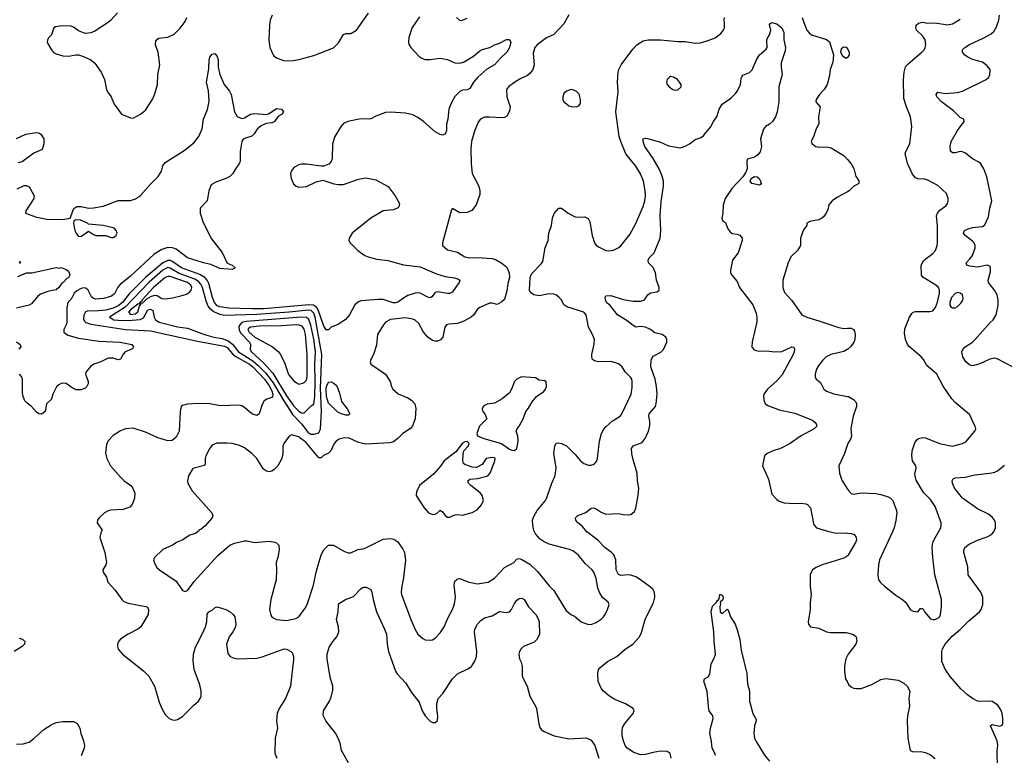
# Model space of a CAD drawing. Header units: inches. Extents: x 2001573 to 2220545, y 644482 to 846830.
# Tile 144 of 256: x 2053315 to 2061267, y 700472 to 706413. Entities that reach past the tile are written whole.
import ezdxf

# ---------------------------------------------------------------- set-up
doc = ezdxf.new("R2010")
doc.units = ezdxf.units.IN
doc.header["$MEASUREMENT"] = 0
doc.layers.add('C0750', color=7, linetype='Continuous')
doc.layers.add('C0760', color=7, linetype='Continuous')

msp = doc.modelspace()

# ---------------------------------------------------------------- linework, layer by layer
at = {"layer": 'C0750', "color": 5}
for points, elevation in [([(2054105.2, 706470), (2054051.6, 706408.4), (2054030.1, 706389.9), (2053920.6, 706319.4), (2053890, 706307.6), (2053850, 706302), (2053830, 706306.6), (2053790, 706324.5), (2053750, 706353.6), (2053730, 706360.7), (2053655.9, 706364.1), (2053603.4, 706356.6), (2053590, 706348), (2053570.8, 706290), (2053550, 706268.7), (2053540.7, 706250), (2053537.3, 706230), (2053570.8, 706170), (2053588.4, 706148.4), (2053610, 706137.3), (2053662.4, 706122.4), (2053710, 706118), (2053769.7, 706130.3), (2053790, 706128.5), (2053830, 706115.8), (2053889, 706089), (2053922.7, 706062.7), (2053971.8, 705990), (2054001.1, 705930), (2054014.9, 705850), (2054023.8, 705830), (2054053, 705790), (2054079.1, 705730), (2054136, 705650), (2054210, 705620.5), (2054230, 705618), (2054290, 705650.5), (2054330, 705683), (2054390, 705774), (2054406.4, 705813.6), (2054427.1, 705890), (2054431.2, 705970), (2054447.8, 706050), (2054432.1, 706150), (2054412.6, 706210), (2054415.1, 706244.9), (2054436.9, 706263.1), (2054510, 706273.4), (2054563, 706297), (2054610, 706344.4), (2054650, 706399.6), (2054663.7, 706430)], 420), ([(2056542.7, 706437.3), (2056485.8, 706350), (2056457.4, 706270), (2056455.3, 706230), (2056460.4, 706210), (2056472.7, 706190), (2056538.2, 706118.2), (2056562.4, 706102.4), (2056590, 706093.1), (2056630, 706091.3), (2056710, 706103.3), (2056770.6, 706090.6), (2056830, 706065.5), (2056870, 706061.6), (2056898, 706070), (2056980.6, 706119.4), (2057030, 706162), (2057050, 706173.4), (2057111, 706189), (2057150, 706210.4), (2057190, 706223.1), (2057246.2, 706253.8), (2057270, 706252.9), (2057282.2, 706230), (2057271.3, 706188.7), (2057250, 706152.4), (2057197.4, 706102.6), (2057150.9, 706049.1), (2057086.8, 706013.2), (2057015.2, 705950), (2056978.9, 705910), (2056950, 705856.9), (2056930, 705846.8), (2056890, 705843.5), (2056870, 705834.5), (2056830, 705793.3), (2056804.4, 705750), (2056781.8, 705690), (2056772.3, 705610), (2056762.3, 705570), (2056761.6, 705518.4), (2056750, 705489.6), (2056730, 705481.6), (2056710, 705486.9), (2056670, 705507.9), (2056576.1, 705590), (2056530, 705624.4), (2056490, 705643.7), (2056430, 705659.4), (2056310, 705665.8), (2056270, 705663.1), (2056190, 705634.7), (2056150, 705612.1), (2056128.6, 705608.6), (2056070, 705611.5), (2055964.7, 705590), (2055930, 705575.1), (2055910, 705554), (2055859.5, 705470), (2055840.9, 705410), (2055838.9, 705290), (2055831.1, 705268.9), (2055812.2, 705247.8), (2055770, 705229.6), (2055750, 705229.6), (2055630, 705246.3), (2055590, 705247.8), (2055570, 705242.4), (2055530, 705218.4), (2055510, 705192.7), (2055503.1, 705170), (2055508.4, 705130), (2055527.4, 705087.4), (2055548.7, 705068.7), (2055570, 705061.6), (2055630, 705065.7), (2055710, 705104.9), (2055762.7, 705117.3), (2055851.4, 705088.6), (2055890, 705081.1), (2055930, 705080.9), (2056050, 705125.8), (2056110, 705135.8), (2056190, 705120.3), (2056290, 705066), (2056348.4, 704990), (2056382.4, 704930), (2056377.7, 704902.3), (2056366, 704890), (2056330, 704878), (2056250, 704869.7), (2056150, 704811.2), (2056000.4, 704690), (2055976.3, 704650), (2055974, 704630), (2055984, 704610), (2056046.4, 704550), (2056102.4, 704510), (2056130, 704497.1), (2056200.1, 704480.1), (2056289.5, 704469.5), (2056414.4, 704434.4), (2056550, 704417.4), (2056680, 704360), (2056750, 704339.7), (2056827.3, 704327.3), (2056858, 704318), (2056870.7, 704310), (2056863, 704290), (2056808.2, 704211.8), (2056790, 704203.1), (2056770, 704202), (2056690, 704215.3), (2056670, 704211), (2056644.8, 704175.2), (2056630, 704165.7), (2056610, 704171.6), (2056550, 704203.2), (2056530, 704206.6), (2056510, 704203.2), (2056450, 704185.3), (2056414.5, 704165.5), (2056370, 704131.6), (2056350, 704125.4), (2056330, 704126.7), (2056250, 704153.6), (2056210, 704154.3), (2056070, 704142.9), (2056050, 704135.8), (2056020.8, 704110), (2055978.2, 704030), (2055943.2, 703990), (2055890, 703954.5), (2055829.4, 703930.6), (2055810, 703909.6), (2055790.4, 703909.6), (2055770, 703938.5), (2055726.1, 704070), (2055712.4, 704092.4), (2055687.3, 704107.3), (2055650, 704109.6), (2055290, 704078.6), (2055190, 704077.5), (2055004.1, 704084.1), (2054930, 704093), (2054910, 704103.5), (2054887.1, 704130), (2054872, 704170), (2054841.9, 704281.9), (2054827.7, 704310), (2054810.7, 704330), (2054770, 704355.3), (2054620.4, 704410), (2054542.7, 704462.6), (2054530, 704468.5), (2054510, 704469.4), (2054470, 704449.3), (2054330.4, 704330), (2054200, 704200), (2054144.4, 704130), (2054110, 704102.4), (2054070, 704083.4), (2054010, 704068.4), (2053950, 704061), (2053859.6, 704060.4), (2053846, 704054), (2053832.9, 704027.1), (2053831.5, 703991.4), (2053838.5, 703978.5), (2053850, 703966.9), (2053890, 703955.3), (2054170, 703910.1), (2054370, 703899.5), (2054750, 703816.4), (2054970, 703775.3), (2054990, 703765.1), (2055033.4, 703713.4), (2055054.9, 703694.9), (2055170, 703632.1), (2055198.8, 703610), (2055292.3, 703510), (2055330, 703455.6), (2055350, 703416.6), (2055358.8, 703390), (2055357.2, 703370), (2055350, 703361.5), (2055311.1, 703348.9), (2055290, 703334), (2055274.5, 703305.5), (2055250.3, 703230), (2055230, 703215.6), (2055190, 703231.1), (2055130, 703281.7), (2055110, 703294), (2055090, 703298.7), (2054933.3, 703293.3), (2054850, 703309.7), (2054753.7, 703313.7), (2054671.1, 703308.9), (2054630, 703297.7), (2054620.3, 703290), (2054610.3, 703250), (2054602, 703090), (2054578.9, 703041.1), (2054546.4, 703013.6), (2054510, 703010.9), (2054430, 703035.1), (2054330, 703081.6), (2054230, 703114.7), (2054170, 703109.6), (2054130, 703091.5), (2054070, 703053.6), (2054030, 703012), (2054016.7, 702983.3), (2054008.7, 702911.3), (2054019.5, 702870), (2054048.4, 702810), (2054130, 702718), (2054159.1, 702690), (2054211.4, 702651.4), (2054229.2, 702629.2), (2054244.6, 702590), (2054240.9, 702550), (2054223.2, 702496.8), (2054204.4, 702475.6), (2054150, 702457.8), (2054050, 702452.4), (2054030, 702446), (2054000.7, 702430), (2053957.3, 702390), (2053942.8, 702370), (2053940.7, 702350), (2053980.5, 702290), (2053970.3, 702269.7), (2053962, 702230), (2054002.3, 702110), (2054016.4, 702030), (2054010.4, 702010), (2053986, 701970), (2053988, 701950), (2054016, 701910), (2054027.7, 701870), (2054085.4, 701805.4), (2054138.7, 701730), (2054155.4, 701715.4), (2054190, 701701.5), (2054333.5, 701673.5), (2054347.1, 701667.1), (2054354.9, 701650), (2054351.7, 701610), (2054292.9, 701510), (2054270, 701489.8), (2054190, 701449.7), (2054128, 701410), (2054113, 701390), (2054105.5, 701370), (2054104.9, 701350), (2054110.6, 701330), (2054144.9, 701290), (2054314.8, 701154.8), (2054357.6, 701110), (2054404.2, 701030), (2054442, 700902), (2054463.8, 700850), (2054490, 700802.8), (2054521, 700770), (2054550, 700757.3), (2054570, 700756.3), (2054590, 700762), (2054630, 700785.5), (2054721.8, 700878.2), (2054759.6, 700910), (2054772.8, 700930), (2054780.4, 700950), (2054781.1, 700990), (2054770, 701041.2), (2054725.3, 701165.3), (2054716.8, 701236.8), (2054718.8, 701290), (2054735, 701345), (2054789.8, 701450), (2054814.8, 701510), (2054825.7, 701550), (2054830, 701611), (2054842.7, 701630), (2054870, 701645.5), (2054893.6, 701666.4), (2054910.8, 701670), (2054979.6, 701650), (2055015, 701630), (2055038.5, 701610), (2055053.4, 701590), (2055061.7, 701530), (2055056.9, 701510), (2055036.5, 701470), (2055007.6, 701430), (2054985.7, 701370), (2054995.3, 701295.3), (2055014.8, 701270), (2055038.9, 701258.9), (2055071.8, 701251.8), (2055230, 701256.5), (2055272.9, 701267.1), (2055450, 701331.7), (2055470.8, 701330), (2055504, 701310), (2055516.9, 701296.9), (2055526.7, 701270), (2055526.9, 701246.9), (2055502.4, 701030), (2055461.6, 700930), (2055409.3, 700850.7), (2055395.3, 700810), (2055390.3, 700750), (2055396.5, 700690), (2055378.4, 700610), (2055376.4, 700490), (2055390.6, 700450)], 420), ([(2057750, 706451.8), (2057710, 706380.7), (2057630, 706294), (2057570, 706266.9), (2057493.4, 706210), (2057476.5, 706190), (2057463.2, 706143.2), (2057470.3, 706050), (2057458.7, 706010), (2057439, 705981), (2057416.7, 705963.3), (2057361.8, 705938.2), (2057314, 705910), (2057262, 705870), (2057245.5, 705850), (2057248.5, 705790), (2057276, 705710), (2057270, 705673.2), (2057250, 705635.1), (2057230, 705623), (2057210, 705621.1), (2057110, 705627.2), (2057070, 705625.1), (2057036.3, 705610), (2057021.3, 705590), (2056987.5, 705512.5), (2056964.2, 705430), (2056958.8, 705370), (2056961.5, 705250), (2056968.5, 705170), (2057022.4, 705070), (2057032.2, 705030), (2057030, 705002), (2057002.5, 704917.5), (2056967.3, 704872.7), (2056930, 704857.2), (2056870, 704852.3), (2056810, 704888), (2056802, 704878), (2056731, 704611), (2056731, 704590), (2056770, 704554.8), (2056850, 704534.9), (2056910, 704499), (2056950, 704490.2), (2057010, 704492.9), (2057130, 704485.8), (2057157.1, 704477.1), (2057210, 704447), (2057250, 704414.4), (2057267.2, 704370), (2057271.3, 704330), (2057257.3, 704282.7), (2057250, 704224), (2057230, 704152.7), (2057210, 704134.5), (2057170, 704114), (2057130, 704124.5), (2057110, 704123.6), (2057030, 704088), (2057010, 704073.3), (2056981.8, 704030), (2056962, 704010), (2056902.6, 703977.4), (2056850, 703959.6), (2056784.6, 703955.4), (2056763, 703950), (2056747.7, 703930), (2056731.8, 703848.2), (2056713.3, 703826.7), (2056690, 703818), (2056670, 703817.2), (2056650, 703822.4), (2056610, 703849.7), (2056576.8, 703890), (2056539.6, 703959.6), (2056510, 703985.6), (2056490, 703995.8), (2056430, 704005.4), (2056310, 703991), (2056270.6, 703970), (2056254.4, 703950), (2056204.4, 703870), (2056196.7, 703783.3), (2056171.8, 703708.2), (2056150.7, 703670), (2056146.8, 703650), (2056150.8, 703630), (2056270, 703550.4), (2056308.2, 703490), (2056318, 703450), (2056328.9, 703428.9), (2056371.5, 703391.5), (2056450, 703359.5), (2056480.5, 703340.5), (2056504.9, 703310), (2056513.1, 703273.1), (2056508, 703190), (2056487.6, 703132.4), (2056470, 703112.8), (2056409.1, 703070.9), (2056368, 703030), (2056335.1, 703004.9), (2056304.6, 702995.4), (2056110, 702985.4), (2056050, 702998.4), (2055970, 703034.8), (2055926.8, 703033.2), (2055895.8, 703024.2), (2055871.6, 703008.4), (2055855.5, 702990), (2055826.8, 702930), (2055810, 702913.2), (2055767.3, 702892.7), (2055750, 702875.3), (2055730, 702874), (2055624.5, 703004.5), (2055590, 703026), (2055570, 703045.2), (2055510, 703059), (2055490, 703049), (2055448.2, 702990), (2055440.4, 702970), (2055439.6, 702910), (2055432, 702870), (2055398.4, 702810), (2055370, 702779.5), (2055350, 702767), (2055330, 702762), (2055307.9, 702767.9), (2055283.8, 702783.8), (2055230, 702869.3), (2055190, 702909.5), (2055130, 702954), (2055090, 702974.5), (2055030, 702989.6), (2054990, 702994), (2054907.5, 702992.5), (2054870, 702976.2), (2054850, 702951.8), (2054818.3, 702890), (2054811.8, 702870), (2054814, 702826), (2054808.2, 702811.8), (2054712.5, 702787.5), (2054677.3, 702730), (2054670.7, 702690), (2054674, 702670), (2054708.8, 702608.8), (2054867.7, 702430), (2054875.5, 702410), (2054870.5, 702390), (2054814, 702326), (2054781, 702299), (2054761, 702290), (2054758, 702282), (2054736, 702264), (2054690, 702249.3), (2054626.8, 702210), (2054586.4, 702193.6), (2054547.7, 702170), (2054470, 702133.1), (2054402.4, 702070), (2054396.3, 702050), (2054404.1, 702024.1), (2054422.8, 701990), (2054444, 701970), (2054579.3, 701879.3), (2054630, 701804), (2054650, 701794), (2054670, 701804), (2054723.7, 701876.3), (2054914.5, 702085.5), (2055011.6, 702168.4), (2055050, 702185.5), (2055130, 702203), (2055150, 702203), (2055210.4, 702190.4), (2055330, 702200.4), (2055374.2, 702194.2), (2055390, 702187.3), (2055407.3, 702170), (2055410.4, 702130.4), (2055399.5, 702070), (2055387.2, 702030), (2055390.3, 701970), (2055386.7, 701890), (2055342.4, 701730), (2055333, 701650), (2055343.9, 701603.9), (2055350.4, 701590.4), (2055361.7, 701581.7), (2055390, 701568.7), (2055470, 701561.3), (2055544.2, 701575.8), (2055569.2, 701590), (2055620.6, 701659.4), (2055635.8, 701690), (2055687.2, 701847.2), (2055709.8, 701950.2), (2055748.6, 702091.4), (2055770, 702130.6), (2055809.7, 702170.3), (2055850, 702170.5), (2055938.5, 702118.5), (2055968.1, 702108.1), (2055990, 702107.3), (2056046.2, 702133.8), (2056090, 702140.4), (2056110, 702148.4), (2056250, 702218.3), (2056310, 702224), (2056337.8, 702217.8), (2056370, 702195.3), (2056410, 702137.6), (2056422.6, 702110), (2056431.3, 702048.7), (2056414.7, 701905.3), (2056401.2, 701838.8), (2056396.5, 701790), (2056399.5, 701770), (2056473.4, 701570), (2056510, 701486.8), (2056530.7, 701450), (2056570, 701416.3), (2056590, 701405.5), (2056630, 701401.6), (2056650, 701405.5), (2056670, 701417.3), (2056710, 701462), (2056743.6, 701510), (2056774.9, 701585.1), (2056811.1, 701650), (2056825.7, 701694.3), (2056834.7, 701750), (2056824.2, 701850), (2056830, 701878), (2056842, 701890), (2056850, 701896), (2056870, 701898.8), (2056934, 701874), (2057010, 701856.9), (2057099.3, 701870), (2057150, 701903.2), (2057230, 701989.1), (2057304.5, 702030), (2057330, 702055.5), (2057350, 702060.3), (2057370, 702053.4), (2057434.5, 702014.5), (2057497.3, 701957.3), (2057590, 701840.7), (2057630, 701804), (2057724.8, 701644.8), (2057766.8, 701610), (2057796.2, 701596.2), (2057850, 701550.6), (2057902, 701530), (2057930, 701527.7), (2057970, 701544), (2058010, 701570.6), (2058030, 701590.7), (2058044.5, 701610), (2058063.6, 701650), (2058076.2, 701690), (2058067, 701710), (2058024.2, 701744.2), (2058000.2, 701780.2), (2057983, 701823), (2057970, 701901.2), (2057951.1, 701950), (2057938.7, 701970), (2057882.4, 702022.4), (2057825.6, 702090), (2057782.5, 702122.5), (2057755.1, 702135), (2057590, 702176.8), (2057550, 702196.1), (2057518.5, 702218.5), (2057481.5, 702261.5), (2057468.4, 702288.4), (2057458.5, 702330), (2057457.7, 702370), (2057465.1, 702394.9), (2057494.4, 702450), (2057561.4, 702530), (2057570, 702546.4), (2057612.6, 702670), (2057636.2, 702723.8), (2057643.5, 702750), (2057646.7, 702793.3), (2057628.6, 702910), (2057638, 702970), (2057648.2, 702991.8), (2057665.4, 702994.6), (2057690, 702990.3), (2057730, 702970.4), (2057800.5, 702900.5), (2057843.8, 702850), (2057870, 702828.5), (2057910, 702814.9), (2057930, 702814.9), (2057955.8, 702824.2), (2057974.5, 702845.5), (2057982, 702870), (2057997.4, 703010), (2058014.7, 703070), (2058033.4, 703106.6), (2058051.9, 703128.1), (2058100.7, 703170), (2058164.5, 703210), (2058176.2, 703223.8), (2058253.5, 703390), (2058262, 703442), (2058262.7, 703490), (2058258, 703510), (2058247.3, 703527.3), (2058206.3, 703570), (2058180.7, 703610), (2058150, 703634), (2058091.6, 703651.6), (2057990, 703648.8), (2057957.8, 703657.8), (2057942.3, 703670), (2057935.1, 703690), (2057936.1, 703710), (2057953.8, 703793.8), (2057957, 703830), (2057942.4, 703870), (2057909.8, 703929.8), (2057890, 704029.2), (2057871.3, 704050), (2057733.1, 704093.1), (2057709.7, 704109.7), (2057689.6, 704150), (2057671.6, 704170), (2057650, 704187.8), (2057630, 704197.4), (2057590, 704199.2), (2057510, 704181.8), (2057467.6, 704190), (2057441.7, 704210), (2057431.1, 704230), (2057436.9, 704330), (2057450, 704363), (2057530, 704443), (2057540.1, 704459.9), (2057558.7, 704570), (2057582.9, 704630), (2057589.4, 704690), (2057609.4, 704750), (2057619.3, 704810), (2057632.5, 704847.5), (2057670, 704891.3), (2057690.9, 704890.9), (2057744.7, 704850), (2057790, 704825.5), (2057810, 704819.1), (2057879.8, 704819.8), (2057907.3, 704807.3), (2057919.5, 704779.5), (2057939.5, 704670), (2057957.6, 704610), (2057970, 704593), (2057990, 704578), (2058050, 704548.4), (2058073.8, 704546.2), (2058110, 704552.7), (2058149.7, 704570.3), (2058170, 704588), (2058241.8, 704678.2), (2058292.5, 704767.5), (2058350, 704905.5), (2058363.5, 704950), (2058368.7, 704990), (2058366.2, 705030), (2058352.5, 705110), (2058330, 705169.6), (2058292, 705230), (2058211.2, 705331.2), (2058168.7, 705428.7), (2058157, 705470), (2058128.3, 705670), (2058148.3, 705830), (2058144.4, 705910), (2058148.2, 705990), (2058153.3, 706010), (2058171.8, 706050), (2058265.9, 706174.1), (2058298.3, 706210), (2058350, 706242.6), (2058390, 706250.2), (2058490, 706251.3), (2058630, 706237.6), (2058690, 706237.4), (2058770, 706223.8), (2058810, 706226.7), (2058859.9, 706240.1), (2058932, 706268), (2058977.4, 706302.6), (2058999.7, 706330), (2059008.5, 706351.5), (2059008.5, 706388.5), (2059003.6, 706410), (2059006.6, 706430)], 440), ([(2055354.6, 706450), (2055339, 706410), (2055331.4, 706370), (2055327, 706247), (2055334.6, 706190), (2055364.4, 706124.4), (2055390, 706104.4), (2055444.8, 706084.8), (2055470, 706080.3), (2055524.7, 706084.7), (2055570, 706091.9), (2055690, 706123), (2055850, 706186), (2055890, 706227), (2055930, 706293.6), (2055950, 706300.7), (2055990, 706302.4), (2056035.4, 706330), (2056133, 706467)], 420), ([(2056842.8, 706430), (2056870, 706408), (2056890, 706410.5), (2056930, 706425.3)], 440), ([(2059634.7, 706430), (2059647.3, 706390), (2059672.9, 706330), (2059690, 706306), (2059710, 706290.3), (2059830, 706253.1), (2059855.1, 706235.1), (2059886.7, 706130), (2059881.8, 706070), (2059860.7, 706010), (2059856.7, 705963.3), (2059836.9, 705890), (2059813.1, 705850), (2059773.7, 705810), (2059747.7, 705770), (2059746, 705750), (2059779.3, 705710), (2059767.2, 705630), (2059768.5, 705571.5), (2059748.7, 705531.3), (2059730, 705475.3), (2059706.8, 705430), (2059716, 705410), (2059744.7, 705390), (2059770, 705383), (2059830, 705387.7), (2059870, 705379.1), (2059973.2, 705313.2), (2060000, 705283.9)], 440), ([(2058575.6, 700450), (2058567.3, 700487.3), (2058542.9, 700502.9), (2058490, 700504), (2058430, 700495.7), (2058370, 700478.8), (2058330, 700475.4), (2058274.5, 700494.5), (2058221.5, 700530), (2058206.3, 700550), (2058192.1, 700590), (2058181.6, 700630), (2058179.8, 700670), (2058184.8, 700695.2), (2058201, 700730), (2058269.6, 700810), (2058277, 700830), (2058269.6, 700849.6), (2058206.7, 700886.7), (2058121.3, 700921.3), (2058070, 700955), (2058030, 700988.7), (2058013.5, 701010), (2057987.1, 701067.1), (2057983.2, 701136.8), (2057990, 701164.9), (2058000.9, 701179.1), (2058062, 701230), (2058138.4, 701270), (2058204.5, 701330), (2058267, 701370), (2058320.5, 701430), (2058336.2, 701463.8), (2058366.3, 701570), (2058434.9, 701705.1), (2058444.7, 701750), (2058442, 701790), (2058431.5, 701810), (2058410.7, 701830.7), (2058329.7, 701890), (2058290, 701912.8), (2058250, 701927.7), (2058230, 701929.8), (2058170, 701923.8), (2058150, 701931.5), (2058132.8, 701970), (2058129.8, 702050), (2058113.1, 702090), (2058093.5, 702110), (2058039.8, 702150), (2057984.2, 702210), (2057896, 702276), (2057859.1, 702319.1), (2057822.9, 702350), (2057807, 702370), (2057802.7, 702390), (2057824, 702410), (2057887.7, 702432.3), (2057931.3, 702468.7), (2057950, 702470.4), (2057970, 702462.6), (2058010, 702435.3), (2058050, 702419.6), (2058150, 702424.9), (2058190, 702415.8), (2058230, 702414.4), (2058250, 702418), (2058279.1, 702440.9), (2058291.1, 702468.9), (2058311, 702570), (2058316, 702630), (2058305.3, 702690), (2058302, 702750), (2058265.8, 702870), (2058257.7, 702910), (2058256.9, 702950), (2058270, 702970.3), (2058341.2, 702998.8), (2058367.4, 703030), (2058392.4, 703090), (2058404.1, 703135.9), (2058405.3, 703170), (2058395.9, 703210), (2058398, 703230), (2058448.9, 703290), (2058455, 703310), (2058462.6, 703390), (2058458.6, 703450), (2058447.8, 703510), (2058413.1, 703610), (2058414.9, 703665.1), (2058430, 703694.9), (2058491.8, 703728.2), (2058514, 703750), (2058541.6, 703810), (2058540.5, 703830), (2058532.8, 703850), (2058502.7, 703870), (2058445, 703885), (2058410, 703910.8), (2058370, 703929.8), (2058330, 703935.3), (2058290, 703931), (2058270, 703943.1), (2058221.8, 703981.8), (2058144.2, 704030), (2058084.2, 704104.2), (2058055.6, 704130), (2058045.7, 704150), (2058042.4, 704170), (2058050, 704184), (2058090, 704186.7), (2058190, 704152.8), (2058270, 704140.7), (2058330, 704139.3), (2058361.3, 704150), (2058387.7, 704192.3), (2058410, 704208.5), (2058463.8, 704216.2), (2058480.5, 704230), (2058480.3, 704250), (2058457.6, 704310), (2058449.8, 704370), (2058430.6, 704410.6), (2058393, 704450), (2058389.8, 704470), (2058399.8, 704490), (2058438.2, 704530), (2058488.9, 704650), (2058493.6, 704710), (2058486.5, 704830), (2058496.2, 704943.8), (2058515.4, 705070), (2058513.8, 705110), (2058503.4, 705150), (2058478.9, 705210), (2058432.2, 705292.2), (2058363.1, 705390), (2058349.7, 705430), (2058350, 705451.3), (2058370, 705457.3), (2058386.6, 705453.4), (2058490, 705424.2), (2058554.9, 705394.9), (2058650, 705379.3), (2058690, 705390.6), (2058730, 705413.4), (2058770, 705444.9), (2058818, 705462), (2058840.5, 705479.5), (2058894.2, 705545.8), (2058918, 705590), (2058946.6, 705630), (2058963.7, 705690), (2058989.4, 705730), (2059059.7, 705780.3), (2059099.7, 705820.3), (2059116.1, 705843.9), (2059135.6, 705890), (2059142.5, 705937.5), (2059150, 705958), (2059155.5, 705964.5), (2059210, 705987.3), (2059231.5, 706008.5), (2059264.5, 706090), (2059289.6, 706130), (2059344.8, 706175.2), (2059352, 706190), (2059349.4, 706250), (2059356, 706270), (2059369.6, 706290.4), (2059382.7, 706330), (2059370, 706374), (2059376.4, 706383.6), (2059389.3, 706390.7), (2059430, 706378.8), (2059444.7, 706370), (2059470, 706346.8), (2059479.3, 706330), (2059485.5, 706310), (2059486.7, 706250), (2059499.5, 706190), (2059498.3, 706161.7), (2059465.8, 706065.8), (2059463.8, 706030), (2059474, 705970), (2059446.3, 705870), (2059447.1, 705750), (2059432.6, 705670), (2059420.2, 705630), (2059395.2, 705590), (2059370, 705568.2), (2059338, 705550), (2059323.1, 705530), (2059298.7, 705450), (2059307.4, 705390), (2059295.1, 705344.9), (2059277.6, 705322.4), (2059250, 705302.2), (2059194, 705286), (2059188, 705272), (2059190.3, 705210), (2059179.1, 705180.9), (2059155.4, 705144.6), (2059070, 705051.6), (2059013, 704970), (2058995.9, 704915.9), (2058993.4, 704850), (2058985.5, 704810), (2058990.9, 704790.9), (2059016.1, 704776.1), (2059032.7, 704730), (2059050, 704701.3), (2059070, 704686.3), (2059110, 704681.7), (2059130, 704673.7), (2059150.3, 704650), (2059148.8, 704630), (2059117.7, 704530), (2059071.7, 704470), (2059055, 704390), (2059056.9, 704370), (2059065.2, 704350), (2059110, 704297.6), (2059129, 704250), (2059235.2, 704110), (2059262, 704042), (2059269.2, 704010), (2059268.3, 703971.7), (2059230.6, 703810.6), (2059228.2, 703768.2), (2059246.7, 703746.7), (2059262, 703742), (2059290, 703737.1), (2059350, 703738.7), (2059410, 703730.3), (2059470, 703734), (2059550, 703772.2), (2059568.5, 703768.5), (2059573.8, 703753.8), (2059570.2, 703730), (2059561.2, 703710), (2059473.8, 703546.2), (2059430, 703496.8), (2059354.4, 703430), (2059325.5, 703390), (2059322, 703370), (2059328, 703330), (2059339.1, 703310), (2059357, 703297), (2059450, 703263.1), (2059576.4, 703236.4), (2059717.8, 703177.8), (2059740.6, 703160.6), (2059748.2, 703150), (2059752.4, 703130), (2059732.3, 703107.7), (2059622, 703050), (2059537.3, 702990), (2059454.1, 702945.9), (2059406, 702934), (2059350.8, 702910), (2059330.5, 702889.5), (2059314, 702810), (2059362.9, 702702.9), (2059390, 702581), (2059430, 702538), (2059450, 702524.4), (2059490, 702512.4), (2059570, 702504.9), (2059630, 702508.7), (2059664.2, 702504.2), (2059677.7, 702497.8), (2059702.4, 702470), (2059724.9, 702344.9), (2059730.4, 702330), (2059750.7, 702310), (2059850, 702278.3), (2059910, 702264.9), (2059990, 702267.6), (2060000, 702266.6)], 420), ([(2060000.1, 706180.1), (2059990, 706188), (2059970, 706192.1), (2059950, 706177.9), (2059944.9, 706150), (2059960.8, 706120.8), (2059990, 706103.9), (2060000, 706109.8)], 460), ([(2053293.7, 705046.3), (2053350, 705073.4), (2053370, 705074.8), (2053390, 705062.8), (2053399.1, 705050), (2053430.5, 704990), (2053428, 704970), (2053365.5, 704870), (2053363, 704850), (2053450, 704818), (2053550, 704800.6), (2053677.8, 704802.2), (2053721.2, 704810), (2053751.1, 704888.9), (2053776.1, 704903.9), (2053810, 704903.2), (2053870, 704892.2), (2053910, 704893.2), (2053990, 704908.2), (2054110, 704953.2), (2054210, 704953.4), (2054250, 704967.1), (2054290, 704993.2), (2054370, 705085.4), (2054434, 705146.1), (2054458.9, 705190), (2054470, 705232.7), (2054490, 705260.8), (2054644.2, 705355.8), (2054720, 705420), (2054763, 705470), (2054788.3, 705531.7), (2054800.5, 705610), (2054831.1, 705688.9), (2054845.5, 705754.5), (2054838.8, 705838.8), (2054822.6, 705910), (2054842.6, 706017.4), (2054843.8, 706090), (2054850, 706110.5), (2054870, 706135.5), (2054890, 706140.7), (2054910, 706116), (2054918, 706090), (2054918.8, 706030), (2054930.6, 705970), (2054966.4, 705890), (2055010, 705834.9), (2055022.3, 705810), (2055049.2, 705669.2), (2055072.3, 705632.3), (2055110, 705616.5), (2055130, 705620.3), (2055179.5, 705650), (2055210, 705656.9), (2055310, 705648.2), (2055330, 705654.4), (2055390, 705695.5), (2055430, 705690.4), (2055446.8, 705670), (2055434.8, 705650), (2055404.9, 705635.1), (2055370, 705589.6), (2055350, 705579.7), (2055305.1, 705574.9), (2055264.4, 705555.6), (2055234, 705530), (2055209.3, 705490.7), (2055190, 705472.8), (2055130, 705453.3), (2055117.4, 705442.6), (2055108.9, 705430), (2055094.9, 705350), (2055096.2, 705270), (2055087.6, 705250), (2055062.2, 705217.8), (2055035.3, 705170), (2055012.7, 705147.3), (2054980.2, 705130), (2054897.8, 705102.2), (2054861.8, 705078.2), (2054841.5, 705030), (2054828.9, 704951.1), (2054772, 704890), (2054773.6, 704850), (2054795.5, 704775.5), (2054863.6, 704643.6), (2054950, 704533), (2054990, 704446.8), (2055031, 704430), (2055054.8, 704410), (2055053.7, 704406.3), (2055030, 704396), (2054930, 704404.9), (2054857.3, 704437.3), (2054799.6, 704450), (2054670, 704490.4), (2054579.7, 704559.7), (2054550, 704571.3), (2054510, 704574.3), (2054461.9, 704558.1), (2054400.2, 704519.8), (2054210, 704342.6), (2054126.3, 704273.7), (2054107.6, 704252.4), (2054080.5, 704199.5), (2054050, 704176.9), (2053990, 704161), (2053930, 704155.8), (2053910, 704161.3), (2053894.1, 704174.1), (2053868, 704228), (2053850, 704244.9), (2053830, 704246.7), (2053810, 704241.7), (2053776.1, 704223.9), (2053755.1, 704204.9), (2053730, 704155.4), (2053706.9, 704133.1), (2053700.5, 704119.5), (2053695.8, 704084.2), (2053694.4, 703970), (2053690, 703949.8), (2053671, 703910), (2053672.2, 703890), (2053704.9, 703864.9), (2053790, 703840.3), (2053957.4, 703817.4), (2054126, 703810), (2054220.7, 703790), (2054234.8, 703770), (2054225.2, 703754.8), (2054167.7, 703730), (2054150, 703712.3), (2054128.3, 703671.7), (2054110, 703667.3), (2054070, 703680.5), (2054030, 703678.7), (2053970.7, 703649.3), (2053913, 703630), (2053887.4, 703612.6), (2053852, 703570), (2053847.4, 703550), (2053867, 703490), (2053866.7, 703473.3), (2053858, 703450), (2053842.3, 703437.7), (2053810, 703424.5), (2053770, 703424.5), (2053738.6, 703438.6), (2053690, 703474.5), (2053670, 703478), (2053650, 703475.1), (2053630, 703465.2), (2053612.7, 703447.3), (2053583.8, 703390), (2053570.4, 703349.6), (2053530.4, 703309.6), (2053519.3, 703250), (2053505.5, 703234.5), (2053490, 703228.2), (2053470, 703231.1), (2053450, 703242.2), (2053410, 703289.6), (2053374.9, 703314.9), (2053355.3, 703335.3), (2053342.9, 703370), (2053338.7, 703398.7), (2053338.5, 703510), (2053330, 703531.6), (2053313.3, 703550)], 380), ([(2053290, 705452.6), (2053364, 705490), (2053450, 705502.4), (2053470, 705500.5), (2053486.8, 705490), (2053510.4, 705450), (2053510.3, 705409.7), (2053495.3, 705364.7), (2053430, 705336.2), (2053335.8, 705264.2), (2053303.4, 705256.6)], 380), ([(2060000, 705022.7), (2059919.4, 704980.6), (2059876.3, 704950), (2059850, 704919), (2059840.6, 704879.4), (2059830, 704856), (2059810, 704823.7), (2059794, 704810), (2059770, 704797.6), (2059695.3, 704784.7), (2059672, 704770), (2059672, 704750), (2059644.5, 704715.5), (2059620.5, 704650), (2059620.5, 704590), (2059598, 704550), (2059542.7, 704497.3), (2059520.3, 704450), (2059479.5, 704310), (2059478, 704250), (2059493, 704210), (2059550, 704144), (2059630.8, 704030), (2059671, 704010), (2059770, 703981.7), (2059930, 703926.7), (2059970, 703920.4), (2060000, 703921.2)], 440), ([(2053310, 704462), (2053322, 704450), (2053310, 704444)], 360), ([(2053300.4, 704339.6), (2053370, 704368), (2053411.6, 704368.4), (2053610.6, 704410.6), (2053633.2, 704406.8), (2053650, 704411.3), (2053690, 704394.8), (2053710, 704382), (2053715.2, 704370), (2053718.9, 704350), (2053710, 704329.3), (2053696.8, 704323.2), (2053666, 704290), (2053655.3, 704284.7), (2053630, 704249.5), (2053610, 704232.3), (2053550, 704221.6), (2053484, 704196), (2053460.5, 704179.5), (2053410, 704118.9), (2053390, 704108.4), (2053290, 704082.6)], 360), ([(2053290, 703812.7), (2053317.3, 703790), (2053322.8, 703770), (2053308.1, 703751.9)], 360), ([(2060000, 703750.7), (2059999.1, 703750), (2059970, 703734.3), (2059866, 703710), (2059829, 703691), (2059798.5, 703661.5), (2059770, 703623.7), (2059750.4, 703590), (2059738.4, 703550), (2059739.3, 703530), (2059748, 703510), (2059782.5, 703482.5), (2059810.2, 703430.3), (2059830, 703414), (2059890, 703390.3), (2060000, 703370.5)], 440), ([(2060000, 702981), (2059975.5, 702910), (2059930.8, 702810), (2059937.3, 702750), (2059955.5, 702695.5), (2060000, 702622.6)], 440), ([(2060000, 702084.3), (2059990, 702074.7), (2059970, 702064.4), (2059794.8, 702010), (2059746.8, 701990), (2059719.1, 701970), (2059710, 701954), (2059700.4, 701930), (2059698.4, 701910), (2059698.8, 701838.8), (2059706, 701770), (2059699.3, 701710), (2059699.3, 701650), (2059682.8, 701550), (2059684.7, 701530), (2059702, 701510), (2059770, 701499.3), (2059830, 701470.4), (2059865.1, 701465.1), (2059990, 701463.1), (2060000, 701460.5)], 420), ([(2055969.6, 700410), (2055914, 700510), (2055903.6, 700570), (2055888, 700610), (2055866, 700650), (2055788.2, 700750), (2055765.6, 700794.4), (2055769.4, 700830), (2055816, 700910), (2055830, 700942), (2055843.3, 700996.7), (2055842.6, 701030), (2055823.3, 701103.3), (2055799, 701250), (2055797.6, 701290), (2055815.1, 701344.9), (2055846, 701394), (2055875.5, 701430), (2055892.4, 701470), (2055890, 701509), (2055872.6, 701570), (2055888.2, 701630), (2055889.7, 701690), (2055898.2, 701701.8), (2055945.6, 701730), (2056010, 701754.9), (2056070, 701817.4), (2056089.9, 701830.1), (2056113, 701830), (2056150.2, 701810), (2056160.2, 701790), (2056170.2, 701730), (2056196.5, 701630), (2056262.3, 701490), (2056276.5, 701450), (2056282.8, 701370), (2056294.7, 701310), (2056350, 701150.4), (2056363.2, 701130), (2056434, 701054), (2056480, 700980), (2056539.9, 700899.9), (2056566, 700830), (2056590, 700790.7), (2056630, 700746.8), (2056650, 700737.3), (2056670, 700736), (2056690, 700754), (2056693.1, 700786.9), (2056685.1, 700850), (2056685.1, 700890), (2056695.1, 700930), (2056731.2, 700970), (2056811.3, 701090), (2056850.9, 701129.1), (2056935.1, 701170), (2056965.1, 701190), (2056990, 701233.4), (2057003.1, 701270), (2057007.9, 701310), (2056987.4, 701470), (2056990.9, 701490), (2057011.1, 701530), (2057039.6, 701560.4), (2057070, 701581.3), (2057130, 701597.1), (2057190, 701634), (2057244.4, 701624.4), (2057270, 701631.8), (2057285.7, 701650), (2057310, 701699.1), (2057330, 701725.5), (2057350, 701738.4), (2057370, 701741.6), (2057390, 701730.4), (2057423.2, 701670), (2057482.7, 701610), (2057504.4, 701570), (2057510.2, 701550), (2057511.9, 701450), (2057495.5, 701410), (2057470, 701384.4), (2057382.6, 701350), (2057362.4, 701330), (2057351.3, 701310), (2057347.5, 701287.5), (2057352.3, 701252.3), (2057365.3, 701225.3), (2057373.2, 701193.2), (2057373.3, 701113.3), (2057377.2, 701097.2), (2057413.1, 701030), (2057434.4, 700950), (2057481.8, 700870), (2057489.2, 700850), (2057506.6, 700726.6), (2057516.7, 700696.7), (2057530, 700678), (2057550, 700663.1), (2057631, 700630), (2057750, 700604.7), (2057890, 700612.4), (2057930, 700593.7), (2057960.9, 700550), (2057993.1, 700450)], 420), ([(2058934.6, 700470), (2058929.9, 700490), (2058908.4, 700530), (2058903.6, 700583.6), (2058889.9, 700650), (2058894.5, 700690), (2058916.1, 700770), (2058914.1, 700790), (2058883.5, 700830), (2058880.3, 700840.3), (2058868.1, 700988.1), (2058841.3, 701070), (2058845.2, 701090), (2058874.2, 701105.8), (2058889.8, 701130.2), (2058898.5, 701210), (2058924.1, 701255.9), (2058934.8, 701290), (2058924.1, 701390), (2058921.3, 701470), (2058898.4, 701630), (2058910, 701677.3), (2058944, 701710), (2058950, 701722), (2058956.4, 701723.6), (2058963.1, 701736.9), (2058970, 701774), (2058990, 701762), (2058996, 701750), (2058993.4, 701726.6), (2058972, 701710), (2058976, 701696), (2058970.8, 701670), (2058972, 701630), (2058990, 701618), (2059030, 701651.3), (2059039.8, 701639.8), (2059054.9, 701590), (2059094, 701530), (2059110, 701486), (2059130, 701406), (2059142.1, 701322.1), (2059187.3, 701132.7), (2059194.3, 701050), (2059208.9, 700990), (2059210.2, 700910), (2059236.9, 700810), (2059262, 700762), (2059263.8, 700750), (2059250.2, 700709.8), (2059244.4, 700650), (2059250.2, 700610), (2059262.3, 700582.3), (2059330, 700473.4), (2059370, 700425.3)], 380), ([(2053310, 701418), (2053337.3, 701410), (2053356.4, 701390), (2053352.4, 701370), (2053334.9, 701350), (2053270, 701309.7)], 380), ([(2060000, 701277.4), (2059988, 701250), (2059975.3, 701195.3), (2059975.8, 701150), (2059985.7, 701090), (2060000, 701062.9)], 420), ([(2053290, 700561.1), (2053344.1, 700564.1), (2053390, 700579), (2053430, 700607.7), (2053510, 700680.6), (2053570, 700719.3), (2053610, 700736.6), (2053664.5, 700744.5), (2053750, 700743.7), (2053779.1, 700730), (2053800.5, 700690), (2053807.3, 700647.3), (2053830.4, 700590), (2053837.4, 700550), (2053835.2, 700530), (2053812, 700468)], 380)]:
    msp.add_lwpolyline(points, dxfattribs=dict(at, elevation=elevation))
for points, elevation in [([(2058570, 705954), (2058562.8, 705950), (2058545.3, 705930), (2058539.3, 705910), (2058543, 705890), (2058560.7, 705870), (2058590, 705850.6), (2058610, 705844.4), (2058630, 705846), (2058657.2, 705870), (2058657.2, 705890), (2058645.2, 705910), (2058629, 705930), (2058595.3, 705950)], 440), ([(2057769.1, 705849.1), (2057730, 705837), (2057710, 705817), (2057701.1, 705790), (2057701.3, 705770), (2057710.6, 705750), (2057730, 705733), (2057750, 705718), (2057770, 705713), (2057810, 705710.7), (2057830, 705718.8), (2057843.2, 705736.8), (2057845.2, 705770), (2057832.3, 705812.3), (2057812.5, 705832.5), (2057790, 705845.2)], 460), ([(2059290, 705077.2), (2059229.2, 705090), (2059215.1, 705110), (2059223.7, 705130), (2059250, 705146.4), (2059270, 705144.4), (2059286, 705130), (2059297.6, 705110), (2059302.8, 705090), (2059298.5, 705081.5)], 420), ([(2053764.5, 704795.5), (2053752.8, 704787.2), (2053749, 704771), (2053761.3, 704710), (2053770, 704688.5), (2053790, 704662.8), (2053815, 704665), (2053870, 704704.9), (2053910, 704678.8), (2053930, 704671), (2054010, 704670.8), (2054053.7, 704653.7), (2054070, 704653.4), (2054090, 704667), (2054101.2, 704690), (2054093.2, 704710), (2054077.2, 704730), (2054070, 704732.6), (2053988, 704750), (2053870, 704762.4), (2053863, 704770), (2053807, 704793)], 380), ([(2054510, 704411.1), (2054470, 704389.2), (2054357.1, 704290), (2054167.2, 704092.8), (2054038.9, 704010), (2054074.4, 703990), (2054110, 703985.4), (2054190, 703982.8), (2054288.2, 703991.8), (2054315.4, 704004.6), (2054349.9, 704070), (2054370, 704075.6), (2054390, 704063.7), (2054401.3, 704010), (2054411.2, 703990), (2054440.7, 703970), (2054590, 703933.3), (2054670, 703920.6), (2054808.4, 703870), (2054881.6, 703850), (2054950, 703838.6), (2054999.3, 703819.3), (2055033.3, 703793.3), (2055081.2, 703730), (2055197.7, 703657.7), (2055241.4, 703621.4), (2055300.6, 703560.6), (2055361.5, 703481.5), (2055442.5, 703342.5), (2055521.5, 703221.5), (2055591, 703150), (2055642, 703082), (2055665.8, 703065.8), (2055690, 703066.7), (2055730, 703076.9), (2055744.7, 703110), (2055752.1, 703247.9), (2055743.8, 703436.2), (2055754.8, 703710), (2055700.7, 704010), (2055690, 704044), (2055670, 704064.5), (2055648.1, 704068.1), (2055490, 704050.4), (2055230, 704032.2), (2054970, 704025.3), (2054930, 704031.9), (2054877.3, 704057.3), (2054855.6, 704075.6), (2054838.3, 704098.3), (2054820.7, 704140.7), (2054791, 704251), (2054777.6, 704277.6), (2054759.2, 704299.2), (2054730, 704318.4), (2054603.5, 704363.5), (2054530, 704407)], 440), ([(2054510, 704340.4), (2054490, 704332.4), (2054395.7, 704250), (2054303.6, 704150), (2054300.9, 704139.1), (2054285.9, 704130), (2054282.3, 704122.3), (2054284.9, 704115.1), (2054278.2, 704118.2), (2054270, 704115.2), (2054210.7, 704070), (2054193.4, 704050), (2054210, 704033.4), (2054250, 704038.1), (2054270, 704054.4), (2054281.2, 704098.8), (2054292.5, 704112.5), (2054295.2, 704124.8), (2054310, 704127.5), (2054342.4, 704157.6), (2054380.2, 704179.8), (2054410, 704187.6), (2054424.8, 704184.8), (2054462.3, 704162.3), (2054490, 704157.7), (2054550, 704165.7), (2054615.8, 704184.2), (2054662.3, 704197.7), (2054687.2, 704212.8), (2054699.5, 704230), (2054703.8, 704250), (2054696.7, 704270), (2054669.9, 704290), (2054530, 704339.3)], 460), ([(2055591.3, 704011.3), (2055143.4, 703976.6), (2055110, 703967.3), (2055092.7, 703950), (2055086, 703934), (2055086.5, 703906.5), (2055101.1, 703881.1), (2055171.4, 703810), (2055177.7, 703790), (2055176.1, 703750), (2055187, 703730), (2055282.9, 703642.9), (2055358.2, 703558.2), (2055470, 703375.5), (2055530, 703293), (2055570, 703251.1), (2055590, 703238.4), (2055610, 703234.1), (2055670, 703293.8), (2055690, 703307), (2055699.1, 703370), (2055701.8, 703490), (2055698.3, 703630), (2055703.1, 703730), (2055690, 703832.6), (2055666.4, 703946.4), (2055651.1, 703991.1), (2055630, 704008.3)], 460), ([(2055550, 703948.2), (2055430, 703940.1), (2055250, 703937.6), (2055180.3, 703930), (2055161.9, 703918.1), (2055156.2, 703910), (2055167.6, 703890), (2055212.8, 703850), (2055355.6, 703770), (2055405, 703730), (2055420.7, 703710), (2055456.9, 703636.9), (2055486.6, 703546.6), (2055530, 703496.9), (2055550, 703479.6), (2055570, 703470.4), (2055610, 703480.3), (2055630, 703501.3), (2055636.7, 703530), (2055637.3, 703710), (2055623.5, 703870), (2055613.3, 703913.3), (2055597, 703937), (2055570, 703947.4)], 480), ([(2055970, 703219.5), (2055950, 703219.7), (2055913.2, 703230), (2055883.7, 703243.7), (2055810, 703317.4), (2055794, 703370), (2055789.4, 703430), (2055793.3, 703450), (2055810, 703484.9), (2055830, 703488.7), (2055855.5, 703475.5), (2055875.6, 703455.6), (2055896.8, 703396.8), (2055912.9, 703330), (2055960.3, 703270), (2055982, 703230)], 420), ([(2057368.9, 703528.9), (2057331, 703510), (2057310.8, 703490), (2057287.7, 703430), (2057270, 703399), (2057211.3, 703350), (2057150, 703317.2), (2057090, 703309), (2057064.5, 703295.5), (2057055.3, 703284.7), (2057051, 703270), (2057056, 703250), (2057070.5, 703230.5), (2057086.8, 703190), (2057027.3, 703130), (2057006, 703070), (2057011.1, 703051.1), (2057064.7, 703030), (2057206, 702990), (2057270, 702944.4), (2057290, 702935.5), (2057310, 702934), (2057329.2, 702950), (2057340.9, 703010), (2057337, 703050), (2057326, 703090), (2057332.7, 703110), (2057349.3, 703130), (2057381.2, 703190), (2057402, 703250), (2057425.6, 703274.4), (2057452.7, 703327.3), (2057489.6, 703370.4), (2057548.7, 703410), (2057562, 703430), (2057568.7, 703450), (2057567.3, 703487.3), (2057556.4, 703496.4), (2057510, 703502), (2057482, 703522)], 460), ([(2056930, 703005.2), (2056910, 703002.7), (2056890, 702992.3), (2056837.1, 702922.9), (2056742.8, 702850), (2056713, 702807), (2056657.3, 702742.7), (2056544.7, 702650), (2056519.6, 702600.4), (2056518, 702570), (2056580.7, 702470), (2056617.3, 702430), (2056650, 702417.1), (2056670, 702420.5), (2056689.6, 702430.4), (2056710, 702450.8), (2056730, 702438), (2056751, 702410), (2056770, 702394.8), (2056790, 702394.8), (2056810, 702406), (2056830, 702414.8), (2056850, 702417.3), (2056890, 702411), (2056970, 702434), (2057010, 702454.8), (2057046, 702494), (2057061.2, 702530), (2057049.4, 702570), (2057037, 702590), (2056959.5, 702650), (2056940.9, 702670), (2056934, 702690), (2056950, 702702.8), (2057012.9, 702707.1), (2057095.3, 702730), (2057114.5, 702750), (2057152.4, 702850), (2057154.7, 702870), (2057150, 702874), (2057130, 702877.6), (2057082.8, 702870), (2057050, 702822), (2057003.6, 702796.4), (2056970, 702799), (2056910, 702819.5), (2056899.5, 702830), (2056895.1, 702850), (2056896.2, 702903.8), (2056901.2, 702930), (2056936, 702970), (2056945.2, 702990)], 460)]:
    msp.add_lwpolyline(points, close=True, dxfattribs=dict(at, elevation=elevation))
at = {"layer": 'C0760', "color": 5}
for points, elevation in [([(2060000, 702622.6), (2060007.7, 702610), (2060030, 702587.7), (2060050, 702582), (2060112.5, 702592.5), (2060230, 702586.7), (2060270, 702579.5), (2060330, 702559.5), (2060348.9, 702548.9), (2060368, 702530), (2060396.4, 702450), (2060398.4, 702430), (2060390.4, 702369.6), (2060376.4, 702310), (2060363.4, 702276.6), (2060260.4, 702050), (2060250.5, 702010), (2060244.9, 701930), (2060250.7, 701890), (2060266.9, 701866.9), (2060298.8, 701838.8), (2060390, 701764.9), (2060448.4, 701728.4), (2060468.3, 701708.3), (2060510, 701646), (2060530, 701634.8), (2060568.7, 701631.3), (2060590, 701658), (2060610, 701658), (2060622.8, 701630), (2060670, 701573.4), (2060690, 701567.7), (2060706, 701570), (2060736.6, 701583.4), (2060746.3, 701593.7), (2060752, 701610), (2060759.6, 701670), (2060760.7, 701730), (2060707, 701930), (2060689.6, 702070), (2060685.6, 702150), (2060689.6, 702190), (2060697, 702210), (2060754.5, 702310), (2060758.4, 702330), (2060756.2, 702350), (2060710, 702482.7), (2060670, 702537), (2060614.8, 702594.7), (2060555.3, 702695.3), (2060543.5, 702743.5), (2060554.2, 702790), (2060551.9, 702810), (2060524.8, 702850), (2060519.2, 702890), (2060523.9, 702930), (2060543.5, 702996.5), (2060560.3, 703019.7), (2060574, 703030), (2060610, 703038), (2060630, 703036.5), (2060744.7, 702990), (2060850, 702967.7), (2060930, 702990.7), (2060955.3, 703004.7), (2061029.2, 703090), (2061036, 703110), (2061032.7, 703130), (2061009.3, 703170), (2061000.2, 703200.2), (2060985.6, 703225.6), (2060870, 703320.9), (2060844.5, 703350), (2060774.6, 703454.6), (2060722.4, 703550), (2060641.2, 703621.2), (2060613.6, 703670), (2060596.2, 703690), (2060501.3, 703770), (2060485.1, 703790), (2060468.3, 703830), (2060462.3, 703882.3), (2060464.4, 703915.6), (2060500.7, 704010), (2060520.1, 704039.9), (2060530, 704050.6), (2060550, 704057.1), (2060664.8, 704055.2), (2060690, 704063), (2060711.3, 704090), (2060728.6, 704131.4), (2060744.4, 704204.4), (2060744, 704230), (2060736.3, 704250), (2060714, 704270), (2060610, 704334), (2060599.3, 704350), (2060596.9, 704430), (2060615.6, 704464.4), (2060635.4, 704484.6), (2060690, 704524.9), (2060711.3, 704550), (2060725.1, 704590), (2060727, 704613), (2060727.4, 704750), (2060718.7, 704830), (2060726.3, 704850), (2060746.3, 704873.7), (2060794.5, 704910), (2060809.5, 704930), (2060815.1, 704950), (2060814.5, 704970), (2060800.9, 705010), (2060730, 705073), (2060650, 705117.6), (2060624.4, 705124.4), (2060570, 705128), (2060550, 705136.2), (2060525.7, 705165.7), (2060487.3, 705247.2), (2060467.6, 705330), (2060471.5, 705350), (2060504.5, 705410), (2060520.7, 705550), (2060509.6, 705630), (2060476.4, 705710), (2060455.7, 705775.7), (2060454.1, 705930), (2060458.2, 705990), (2060470, 706031.7), (2060490, 706056.1), (2060600.5, 706150), (2060619.7, 706170), (2060628.3, 706190), (2060632.4, 706210), (2060628.3, 706250), (2060610, 706280.7), (2060558, 706330), (2060552.3, 706350), (2060554, 706370), (2060574.8, 706385.2), (2060607.6, 706392.4), (2060645.7, 706385.7), (2060710, 706387.2), (2060807.8, 706372.2), (2060850, 706380.3), (2060910, 706417)], 440), ([(2061334.3, 703610), (2061210, 703673.8), (2061190, 703678.2), (2061150, 703670.8), (2061070, 703633.3), (2061010, 703618), (2060990, 703624.2), (2060957.6, 703650), (2060931.6, 703690), (2060924.5, 703730), (2060931.6, 703750), (2060951.6, 703770), (2061010, 703809.1), (2061030, 703827.9), (2061151.7, 703968.3), (2061176.3, 703990), (2061201.2, 704030), (2061216.4, 704103.6), (2061216.8, 704150), (2061208.5, 704190), (2061188.3, 704230), (2061139.3, 704290), (2061136.4, 704310), (2061156.8, 704376.8), (2061156.3, 704410), (2061150, 704422.7), (2061130, 704429.6), (2061050, 704414.3), (2060990, 704421.6), (2060965.1, 704430), (2060959.7, 704450), (2060990, 704480.9), (2061009.8, 704510), (2061031.7, 704570), (2061031.8, 704590), (2061023.5, 704610), (2061010, 704625.1), (2060950.9, 704670), (2060937.7, 704690), (2060946, 704710), (2060974.6, 704725.4), (2061010, 704736.1), (2061090, 704743.6), (2061110, 704757.6), (2061138.8, 704821.2), (2061150.8, 704890), (2061167.8, 704950), (2061124.8, 705144.8), (2061100.8, 705210), (2061076.4, 705250), (2061062.4, 705262.4), (2061010, 705289.7), (2060955.1, 705335.1), (2060930, 705347.1), (2060910, 705349.7), (2060870, 705338), (2060850, 705337.6), (2060832.7, 705352.7), (2060828.6, 705388.6), (2060839.2, 705430), (2060890, 705519.3), (2060942, 705590), (2060939.3, 705610), (2060910, 705623), (2060857.7, 705677.7), (2060759.6, 705750), (2060722.9, 705790), (2060716, 705810), (2060730, 705826.8), (2060790, 705818.4), (2060890, 705824.7), (2060930, 705834.9), (2061120.9, 705930), (2061141.3, 705950), (2061151, 705970), (2061152.1, 706010), (2061130, 706041.6), (2061089.8, 706069.8), (2061010, 706092.9), (2060973.6, 706110), (2060945.6, 706130), (2060929.6, 706150), (2060929.6, 706170), (2060947.6, 706190), (2060985.8, 706214.2), (2061096.2, 706263.8), (2061159.9, 706300.1), (2061182, 706318), (2061205.1, 706354.9), (2061223.9, 706410), (2061229.1, 706450)], 420), ([(2060000, 706109.8), (2060010, 706115.6), (2060016.8, 706130), (2060016.2, 706150), (2060000.1, 706180.1)], 460), ([(2060000, 705283.9), (2060031, 705250), (2060050.6, 705210.6), (2060066.8, 705146.8), (2060085.4, 705125.4), (2060091.1, 705111.1), (2060091.3, 705090), (2060050, 705065.2), (2060014, 705030), (2060000, 705022.7)], 440), ([(2060000, 703921.2), (2060030, 703922), (2060050, 703911), (2060057, 703897), (2060062.4, 703870), (2060060.4, 703830), (2060051.8, 703808.2), (2060027.3, 703772.7), (2060000, 703750.7)], 440), ([(2060000, 703370.5), (2060010, 703368.7), (2060050, 703345.5), (2060065.5, 703330), (2060074.4, 703310), (2060072.7, 703290), (2060045.3, 703210), (2060028.2, 703111.8), (2060031.7, 703050), (2060028.9, 703031.1), (2060003.1, 702990), (2060000, 702981)], 440), ([(2061211.3, 700370), (2061208.6, 700508.6), (2061214.4, 700550), (2061209.8, 700590), (2061156.2, 700710), (2061170, 700719.5), (2061230, 700708.1), (2061250, 700714), (2061255.3, 700730), (2061256.1, 700770), (2061250, 700809), (2061239.3, 700839.3), (2061216.2, 700876.2), (2061170, 700905.6), (2061150, 700909.7), (2061070, 700905.7), (2061050, 700909.7), (2061010, 700929.8), (2060970, 700960.3), (2060914.9, 701010), (2060828.8, 701108.8), (2060788.4, 701168.4), (2060761.8, 701230), (2060761.6, 701310), (2060767.1, 701332.9), (2060789.1, 701370.8), (2060845.7, 701434.3), (2060911.6, 701488.4), (2060981.9, 701558.1), (2061067.4, 701630), (2061080.4, 701650), (2061094, 701690), (2061093.5, 701750), (2061078, 701790), (2060974.4, 701930), (2060973.5, 701993.5), (2060939.8, 702110), (2060939.8, 702130), (2060949.7, 702150), (2060984, 702176), (2061050.9, 702209.1), (2061130, 702237.8), (2061164.4, 702255.6), (2061183.7, 702276.3), (2061195.3, 702310), (2061195, 702350), (2061188.7, 702370), (2061173, 702392.9), (2061138.8, 702418.8), (2061050, 702462.4), (2060930, 702548.6), (2060864.4, 702630), (2060847.8, 702670), (2060847.3, 702690), (2060854.2, 702705.8), (2060870, 702714), (2060950, 702717.7), (2061030, 702737.3), (2061150, 702749.4), (2061190, 702758.4), (2061213.3, 702770), (2061270, 702814)], 420), ([(2060000, 702266.6), (2060030, 702263.7), (2060054.1, 702254.1), (2060063.7, 702243.7), (2060070.4, 702230), (2060072.4, 702210), (2060064.4, 702190), (2060010, 702094), (2060000, 702084.3)], 420), ([(2060000, 701460.5), (2060048.2, 701448.2), (2060070.6, 701430), (2060075.2, 701395.2), (2060068.2, 701370), (2060005.5, 701290), (2060000, 701277.4)], 420), ([(2060000, 701062.9), (2060010, 701044), (2060030, 701025.5), (2060050, 701014.4), (2060070.3, 701010.3), (2060110, 701012.8), (2060196.9, 701043.1), (2060270, 701083.2), (2060310, 701092), (2060410, 701078), (2060455.4, 701055.4), (2060482.6, 701030), (2060503.1, 700990), (2060496, 700930), (2060501.3, 700870), (2060485.7, 700790), (2060483.7, 700750), (2060488, 700610), (2060507.3, 700510), (2060530, 700500.4), (2060590, 700501.6), (2060630, 700494), (2060670, 700474.4), (2060710, 700446.7)], 420)]:
    msp.add_lwpolyline(points, dxfattribs=dict(at, elevation=elevation))
at = {"layer": 'C0760', "color": 5, "elevation": 440}
msp.add_lwpolyline([(2060890, 704211.1), (2060870, 704202.9), (2060841.6, 704170), (2060828, 704130), (2060828.3, 704108.3), (2060835.3, 704095.3), (2060850, 704086.8), (2060870, 704087.3), (2060890, 704096), (2060916.9, 704123.1), (2060931.3, 704148.7), (2060934.7, 704165.3), (2060929.4, 704190), (2060910, 704205.1)], close=True, dxfattribs=at)

doc.saveas('drawing.dxf')
